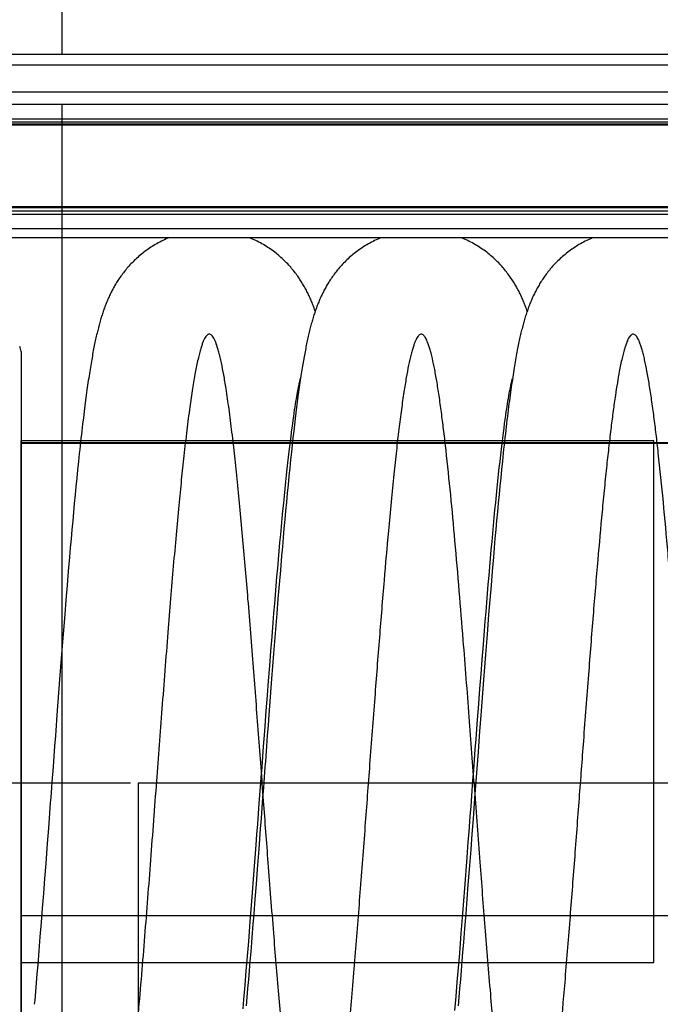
# Model space of a CAD drawing. Extents: x 0 to 420, y 0 to 398.
# Tile 13 of 18: x 163 to 205, y 184 to 249. Entities that reach past the tile are written whole.
import ezdxf

# ---------------------------------------------------------------- set-up
doc = ezdxf.new("R2010")
doc.units = 0
doc.header["$LTSCALE"] = 23.1
doc.linetypes.add('CENTER', pattern=[0.6, 0.375, -0.075, 0.075, -0.075])
for name, color, linetype in [('110528_DXF_CONTINUOUS_LINE', 7, 'CONTINUOUS'), ('110651_DXF_CONTINUOUS_LINE', 7, 'CONTINUOUS'), ('110801_DXF_CONTINUOUS_LINE', 7, 'CONTINUOUS'), ('AG_HOSE_125_DXF_CONTINUOUS', 7, 'CONTINUOUS'), ('ASE_65_125-75_DXF_AXIS', 7, 'CONTINUOUS')]:
    doc.layers.add(name, color=color, linetype=linetype)

msp = doc.modelspace()

# ---------------------------------------------------------------- linework, layer by layer
at = {"layer": '110528_DXF_CONTINUOUS_LINE', "color": 7, "linetype": 'CONTINUOUS'}
msp.add_line((163.367, 227.34514), (163.367, 170.61347), dxfattribs=at)
msp.add_arc((162.717, 227.34533), 0.65, 0, 30, dxfattribs=at)
at = {"layer": '110651_DXF_CONTINUOUS_LINE', "color": 3, "linetype": 'CONTINUOUS'}
for p, q in [((167.28953, 221.47931), (163.367, 221.47931)), ((181.22176, 221.47931), (181.08223, 221.47931)), ((195.15394, 221.47931), (195.01442, 221.47931)), ((163.367, 187.20112), (164.47608, 187.20112)), ((178.22206, 187.20112), (178.40829, 187.20112)), ((192.15428, 187.20112), (192.3405, 187.20112))]:
    msp.add_line(p, q, dxfattribs=at)
at = {"layer": '110801_DXF_CONTINUOUS_LINE', "color": 7, "linetype": 'CONTINUOUS'}
for p, q in [((158.36925, 246.8802), (230.56925, 246.8802)), ((230.56925, 244.37931), (158.36925, 244.37931)), ((230.56925, 234.79909), (158.36925, 234.79909))]:
    msp.add_line(p, q, dxfattribs=at)
at = {"layer": '110801_DXF_CONTINUOUS_LINE', "color": 9, "linetype": 'CONTINUOUS'}
for p, q in [((158.36925, 246.18032), (230.56925, 246.18032)), ((230.56925, 243.57524), (158.36925, 243.57524)), ((158.36925, 242.62411), (230.56925, 242.62411)), ((158.36925, 242.4274), (230.56925, 242.4274)), ((230.56925, 242.27378), (158.36925, 242.27378)), ((230.56925, 242.20821), (158.36925, 242.20821)), ((230.56925, 236.85125), (158.36925, 236.85125)), ((230.56925, 236.77697), (158.36925, 236.77697)), ((230.56925, 236.56898), (158.36925, 236.56898)), ((230.56925, 236.34614), (158.36925, 236.34614)), ((230.56925, 235.39502), (158.36925, 235.39502))]:
    msp.add_line(p, q, dxfattribs=at)
at = {"layer": 'AG_HOSE_125_DXF_CONTINUOUS', "color": 4, "linetype": 'CONTINUOUS'}
for p, q in [((166.067, 246.8802), (166.067, 397.61013)), ((166.067, 114.15864), (166.067, 243.56647)), ((166.067, 221.47931), (166.067, 234.79909))]:
    msp.add_line(p, q, dxfattribs=at)
at = {"layer": 'AG_HOSE_125_DXF_CONTINUOUS', "color": 7, "linetype": 'CONTINUOUS'}
for p, q in [((181.89397, 226.51227), (181.85256, 226.26242)), ((181.93518, 226.75317), (181.89397, 226.51227)), ((181.76886, 225.73311), (181.70506, 225.30776)), ((181.81088, 226.0029), (181.76886, 225.73311)), ((181.85256, 226.26242), (181.81088, 226.0029)), ((181.62674, 225.07668), (181.64467, 225.16197)), ((181.64467, 225.16197), (181.66132, 225.23869)), ((181.66132, 225.23869), (181.67663, 225.30697)), ((181.70506, 225.30776), (181.66195, 225.00957)), ((181.67663, 225.30697), (181.69054, 225.36702)), ((181.70863, 225.44196), (181.71874, 225.4821)), ((181.74068, 225.56346), (181.74209, 225.56828)), ((195.55561, 225.06058), (195.57526, 225.15444)), ((195.57526, 225.15444), (195.59334, 225.23786)), ((195.59334, 225.23786), (195.60976, 225.31104)), ((195.60976, 225.31104), (195.62446, 225.37427)), ((195.62446, 225.37427), (195.63734, 225.42777)), ((195.63734, 225.42777), (195.64837, 225.47198)), ((195.69047, 225.66374), (195.64261, 225.34411)), ((195.67217, 225.56096), (195.67441, 225.56865)), ((167.65646, 224.48289), (167.60997, 224.13589)), ((181.4952, 224.37629), (181.51978, 224.51645)), ((181.51978, 224.51645), (181.54333, 224.64686)), ((181.54333, 224.64686), (181.56583, 224.76789)), ((181.56583, 224.76789), (181.58727, 224.8798)), ((181.6183, 224.69887), (181.57407, 224.37506)), ((181.58727, 224.8798), (181.60759, 224.98269)), ((181.60759, 224.98269), (181.62674, 225.07668)), ((181.66195, 225.00957), (181.6183, 224.69887)), ((195.43616, 224.42672), (195.46268, 224.57628)), ((195.46268, 224.57628), (195.48794, 224.71417)), ((195.48794, 224.71417), (195.51189, 224.84069)), ((195.51189, 224.84069), (195.53447, 224.95609)), ((195.53447, 224.95609), (195.55561, 225.06058)), ((167.60997, 224.13589), (167.56277, 223.77348)), ((181.3861, 223.70712), (181.41504, 223.8919)), ((181.41504, 223.8919), (181.44286, 224.06458)), ((181.44286, 224.06458), (181.46956, 224.22583)), ((181.46956, 224.22583), (181.4952, 224.37629)), ((181.52921, 224.03743), (181.48367, 223.68529)), ((181.57407, 224.37506), (181.52921, 224.03743)), ((195.31771, 223.70296), (195.34918, 223.90385)), ((195.34918, 223.90385), (195.37941, 224.09104)), ((195.37941, 224.09104), (195.4084, 224.26516)), ((195.4084, 224.26516), (195.43616, 224.42672)), ((167.51464, 223.39346), (167.46535, 222.99354)), ((167.56277, 223.77348), (167.51464, 223.39346)), ((181.29259, 223.07596), (181.32485, 223.29947)), ((181.32485, 223.29947), (181.35604, 223.50977)), ((181.35604, 223.50977), (181.3861, 223.70712)), ((181.43741, 223.31795), (181.3904, 222.93465)), ((181.48367, 223.68529), (181.43741, 223.31795)), ((195.28498, 223.48776), (195.31771, 223.70296)), ((167.46535, 222.99354), (167.41477, 222.57184)), ((181.18956, 222.32342), (181.22492, 222.58821)), ((181.22492, 222.58821), (181.25927, 222.83894)), ((181.25927, 222.83894), (181.29259, 223.07596)), ((181.34252, 222.53408), (181.29368, 222.11513)), ((181.3904, 222.93465), (181.34252, 222.53408)), ((195.11986, 222.30893), (195.15944, 222.60523)), ((195.15944, 222.60523), (195.19724, 222.88026)), ((195.19724, 222.88026), (195.23342, 223.13607)), ((181.11577, 221.74958), (181.15318, 222.0441)), ((181.15318, 222.0441), (181.18956, 222.32342)), ((181.29368, 222.11513), (181.24376, 221.67623)), ((195.03562, 221.65075), (195.07852, 221.99058)), ((195.07852, 221.99058), (195.11986, 222.30893)), ((181.0377, 221.11212), (181.07728, 221.43913)), ((181.07728, 221.43913), (181.11577, 221.74958)), ((181.19261, 221.2156), (181.14019, 220.73224)), ((181.24376, 221.67623), (181.19261, 221.2156)), ((194.94665, 220.91656), (194.99158, 221.29222)), ((194.99158, 221.29222), (195.03562, 221.65075)), ((180.95515, 220.40526), (180.997, 220.76774)), ((180.997, 220.76774), (181.0377, 221.11212)), ((181.14019, 220.73224), (181.08644, 220.22486)), ((194.90124, 220.52681), (194.94665, 220.91656)), ((167.1424, 220.11129), (167.08664, 219.5697)), ((180.8681, 219.62514), (180.91215, 220.02433)), ((180.91215, 220.02433), (180.95515, 220.40526)), ((181.08644, 220.22486), (181.03183, 219.69729)), ((194.80914, 219.70623), (194.85538, 220.12326)), ((194.85538, 220.12326), (194.90124, 220.52681)), ((167.08664, 219.5697), (167.0316, 219.02323)), ((180.8231, 219.20845), (180.8681, 219.62514)), ((181.03183, 219.69729), (180.97663, 219.15196)), ((194.71554, 218.83255), (194.76251, 219.27592)), ((194.76251, 219.27592), (194.80914, 219.70623)), ((194.95386, 219.59771), (194.89884, 219.05189)), ((167.0316, 219.02323), (166.97726, 218.47231)), ((180.73066, 218.32447), (180.77725, 218.77463)), ((180.77725, 218.77463), (180.8231, 219.20845)), ((180.97663, 219.15196), (180.9213, 218.5935)), ((194.66822, 218.37638), (194.71554, 218.83255)), ((194.89884, 219.05189), (194.84438, 218.50032)), ((166.97726, 218.47231), (166.92356, 217.91717)), ((180.68343, 217.85882), (180.73066, 218.32447)), ((180.86629, 218.02687), (180.81178, 217.45444)), ((180.9213, 218.5935), (180.86629, 218.02687)), ((194.6206, 217.9078), (194.66822, 218.37638)), ((194.84438, 218.50032), (194.79046, 217.94318)), ((166.87033, 217.35637), (166.81739, 216.7885)), ((166.92356, 217.91717), (166.87033, 217.35637)), ((180.58739, 216.88374), (180.63565, 217.37827)), ((180.63565, 217.37827), (180.68343, 217.85882)), ((180.81178, 217.45444), (180.75791, 216.87842)), ((194.52454, 216.93472), (194.5727, 217.42714)), ((194.5727, 217.42714), (194.6206, 217.9078)), ((194.73692, 217.37957), (194.68366, 216.80866)), ((194.79046, 217.94318), (194.73692, 217.37957)), ((166.81739, 216.7885), (166.76461, 216.21292)), ((180.53876, 216.3763), (180.58739, 216.88374)), ((180.75791, 216.87842), (180.70449, 216.29737)), ((194.47616, 216.43087), (194.52454, 216.93472)), ((194.68366, 216.80866), (194.63059, 216.23014)), ((166.76461, 216.21292), (166.71186, 215.6284)), ((180.48982, 215.85674), (180.53876, 216.3763)), ((180.70449, 216.29737), (180.65145, 215.71084)), ((194.42757, 215.91597), (194.47616, 216.43087)), ((194.63059, 216.23014), (194.57761, 215.64333)), ((166.71186, 215.6284), (166.65917, 215.03567)), ((180.44067, 215.32633), (180.48982, 215.85674)), ((180.65145, 215.71084), (180.59863, 215.11774)), ((194.32981, 214.85449), (194.37878, 215.39038)), ((194.37878, 215.39038), (194.42757, 215.91597)), ((194.57761, 215.64333), (194.52473, 215.04869)), ((166.65917, 215.03567), (166.60655, 214.43523)), ((180.34206, 214.23666), (180.39141, 214.78612)), ((180.39141, 214.78612), (180.44067, 215.32633)), ((180.59863, 215.11774), (180.54591, 214.51711)), ((194.2807, 214.30879), (194.32981, 214.85449)), ((194.52473, 215.04869), (194.47195, 214.44658)), ((166.60655, 214.43523), (166.55404, 213.82779)), ((180.29263, 213.67825), (180.34206, 214.23666)), ((180.54591, 214.51711), (180.49323, 213.9088)), ((194.23145, 213.75368), (194.2807, 214.30879)), ((194.47195, 214.44658), (194.41928, 213.83747)), ((166.55404, 213.82779), (166.47557, 212.90519)), ((180.24311, 213.11105), (180.29263, 213.67825)), ((180.49323, 213.9088), (180.4143, 212.98258)), ((194.18211, 213.18962), (194.23145, 213.75368)), ((194.41928, 213.83747), (194.34052, 212.91172)), ((166.47557, 212.90519), (166.39744, 211.97028)), ((180.19348, 212.53527), (180.24311, 213.11105)), ((180.4143, 212.98258), (180.33554, 212.0415)), ((194.13267, 212.6169), (194.18211, 213.18962)), ((194.34052, 212.91172), (194.26204, 211.9726)), ((180.14375, 211.95112), (180.19348, 212.53527)), ((194.08312, 212.03577), (194.13267, 212.6169)), ((166.39744, 211.97028), (166.31959, 211.02373)), ((180.09393, 211.35887), (180.14375, 211.95112)), ((180.33554, 212.0415), (180.257, 211.0874)), ((194.03347, 211.4465), (194.08312, 212.03577)), ((194.26204, 211.9726), (194.18379, 211.0211)), ((166.31959, 211.02373), (166.24198, 210.06591)), ((180.044, 210.75879), (180.09393, 211.35887)), ((180.257, 211.0874), (180.17869, 210.12177)), ((193.98371, 210.84936), (194.03347, 211.4465)), ((194.18379, 211.0211), (194.10578, 210.05815)), ((179.99399, 210.15124), (180.044, 210.75879)), ((193.88388, 209.63261), (193.93384, 210.24464)), ((193.93384, 210.24464), (193.98371, 210.84936)), ((166.24198, 210.06591), (166.13875, 208.77201)), ((179.94388, 209.53658), (179.99399, 210.15124)), ((180.17869, 210.12177), (180.0746, 208.81807)), ((193.83381, 209.01371), (193.88388, 209.63261)), ((194.10578, 210.05815), (194.00208, 208.7581)), ((179.86855, 208.60204), (179.94388, 209.53658)), ((193.75856, 208.07334), (193.83381, 209.01371)), ((166.13875, 208.77201), (166.03569, 207.46075)), ((179.79305, 207.65352), (179.86855, 208.60204)), ((180.0746, 208.81807), (179.97084, 207.4981)), ((194.00208, 208.7581), (193.89864, 207.44184)), ((179.7174, 206.6921), (179.79305, 207.65352)), ((193.68315, 207.11988), (193.75856, 208.07334)), ((166.03569, 207.46075), (165.90714, 205.80142)), ((179.97084, 207.4981), (179.84149, 205.82904)), ((193.60762, 206.15479), (193.68315, 207.11988)), ((193.89864, 207.44184), (193.76971, 205.77747)), ((179.64157, 205.71885), (179.7174, 206.6921)), ((165.90714, 205.80142), (165.72765, 203.45042)), ((179.56558, 204.73491), (179.64157, 205.71885)), ((179.84149, 205.82904), (179.66102, 203.46578)), ((193.53201, 205.17932), (193.60762, 206.15479)), ((193.76971, 205.77747), (193.58983, 203.42102)), ((193.45629, 204.19454), (193.53201, 205.17932)), ((179.48942, 203.74148), (179.56558, 204.73491)), ((179.38767, 202.40455), (179.48942, 203.74148)), ((193.35513, 202.86894), (193.45629, 204.19454)), ((165.72765, 203.45042), (165.65091, 202.43651)), ((179.66102, 203.46578), (179.60958, 202.78666)), ((193.58983, 203.42102), (193.51293, 202.40496)), ((179.60958, 202.78666), (179.5582, 202.10648)), ((193.27913, 201.86682), (193.35513, 202.86894)), ((179.31123, 201.39453), (179.38767, 202.40455)), ((179.5582, 202.10648), (179.50686, 201.42561)), ((193.22841, 201.19569), (193.27913, 201.86682)), ((193.51293, 202.40496), (193.46174, 201.72641)), ((193.17765, 200.52254), (193.22841, 201.19569)), ((179.42997, 200.40383), (179.40437, 200.06329)), ((179.13252, 199.02184), (179.15808, 199.36175)), ((165.396, 199.05008), (165.37058, 198.71201)), ((192.9487, 197.47875), (193.07599, 199.17181)), ((165.26904, 197.36298), (165.21836, 196.69099)), ((193.13004, 197.31769), (193.07917, 196.64342)), ((165.21836, 196.69099), (165.16772, 196.02114)), ((179.14899, 196.67014), (179.09804, 195.99629)), ((193.07917, 196.64342), (193.00296, 195.63609)), ((165.16772, 196.02114), (165.09185, 195.02107)), ((178.87642, 195.61918), (178.92773, 196.29921)), ((179.09804, 195.99629), (178.99629, 194.65626)), ((192.82116, 195.78522), (192.87221, 196.46237)), ((178.82508, 194.94008), (178.87642, 195.61918)), ((192.77005, 195.10879), (192.82116, 195.78522)), ((193.00296, 195.63609), (192.92685, 194.63481)), ((165.09185, 195.02107), (164.99087, 193.69823)), ((178.6965, 193.24852), (178.82508, 194.94008)), ((192.69328, 194.09627), (192.77005, 195.10879)), ((178.99629, 194.65626), (178.89472, 193.32902)), ((192.53936, 192.08318), (192.69328, 194.09627)), ((192.92685, 194.63481), (192.82558, 193.31127)), ((164.99087, 193.69823), (164.91524, 192.71545)), ((178.54172, 191.23601), (178.6965, 193.24852)), ((178.89472, 193.32902), (178.8187, 192.34382)), ((192.82558, 193.31127), (192.74976, 192.32872)), ((164.91524, 192.71545), (164.83973, 191.7419)), ((178.8187, 192.34382), (178.74282, 191.36869)), ((192.74976, 192.32872), (192.67403, 191.35605)), ((164.83973, 191.7419), (164.76431, 190.77869)), ((192.41068, 190.42335), (192.53936, 192.08318)), ((178.43818, 189.90865), (178.54172, 191.23601)), ((178.74282, 191.36869), (178.66705, 190.40469)), ((192.67403, 191.35605), (192.59841, 190.39443)), ((164.76431, 190.77869), (164.68902, 189.82716)), ((178.66705, 190.40469), (178.59138, 189.45286)), ((192.30743, 189.11081), (192.41068, 190.42335)), ((192.59841, 190.39443), (192.52295, 189.4452)), ((164.68902, 189.82716), (164.61388, 188.88886)), ((178.33433, 188.59583), (178.43818, 189.90865)), ((164.61388, 188.88886), (164.56389, 188.27142)), ((178.59138, 189.45286), (178.51583, 188.51437)), ((192.20391, 187.81462), (192.30743, 189.11081)), ((192.52295, 189.4452), (192.44766, 188.50976)), ((164.56389, 188.27142), (164.51401, 187.66099)), ((178.25624, 187.6227), (178.33433, 188.59583)), ((178.51583, 188.51437), (178.46555, 187.89689)), ((192.44766, 188.50976), (192.39756, 187.89445)), ((164.51401, 187.66099), (164.46424, 187.05796)), ((178.17799, 186.6609), (178.25624, 187.6227)), ((178.46555, 187.89689), (178.41537, 187.2865)), ((192.12604, 186.85454), (192.20391, 187.81462)), ((192.39756, 187.89445), (192.34755, 187.28626)), ((164.46424, 187.05796), (164.41458, 186.46278)), ((178.41537, 187.2865), (178.36529, 186.68371)), ((192.34755, 187.28626), (192.29764, 186.68547)), ((164.41458, 186.46278), (164.36507, 185.87583)), ((178.09959, 185.71175), (178.17799, 186.6609)), ((178.36529, 186.68371), (178.31534, 186.08897)), ((192.04792, 185.90576), (192.12604, 186.85454)), ((192.29764, 186.68547), (192.24784, 186.09241)), ((164.36507, 185.87583), (164.31571, 185.2975)), ((178.02104, 184.77651), (178.09959, 185.71175)), ((178.31534, 186.08897), (178.26551, 185.50262)), ((191.96951, 184.96906), (192.04792, 185.90576)), ((192.24784, 186.09241), (192.19813, 185.50738)), ((178.26551, 185.50262), (178.2158, 184.92488)), ((192.19813, 185.50738), (192.14852, 184.93065)), ((177.96859, 184.16137), (178.02104, 184.77651)), ((178.2158, 184.92488), (178.1662, 184.35586)), ((191.89082, 184.04552), (191.96951, 184.96906)), ((192.14852, 184.93065), (192.09901, 184.36252))]:
    msp.add_line(p, q, dxfattribs=at)
at = {"layer": 'AG_HOSE_125_DXF_CONTINUOUS', "color": 9, "linetype": 'CONTINUOUS'}
for p, q in [((204.967, 221.47931), (163.367, 221.47931)), ((163.367, 176.61431), (163.367, 221.47931)), ((163.367, 221.37324), (204.967, 221.37324)), ((225.367, 221.34431), (163.367, 221.34431)), ((163.367, 221.31104), (225.367, 221.31104)), ((204.967, 187.20112), (204.967, 221.47931)), ((212.167, 198.97931), (171.067, 198.97931)), ((171.067, 198.97931), (171.067, 183.86232)), ((163.367, 190.28569), (225.367, 190.28569)), ((163.367, 187.20112), (204.967, 187.20112))]:
    msp.add_line(p, q, dxfattribs=at)
at = {"layer": 'AG_HOSE_125_DXF_CONTINUOUS', "color": 7, "linetype": 'CONTINUOUS'}
for points in [[(173.06674, 234.79909), (173.01527, 234.77792), (172.90869, 234.73202), (172.80306, 234.68447), (172.69848, 234.63531), (172.59495, 234.58457), (172.49251, 234.53227), (172.39124, 234.4785), (172.29117, 234.42327), (172.1923, 234.36661), (172.09474, 234.30861), (171.99849, 234.2493), (171.90357, 234.18871), (171.81009, 234.12694), (171.71805, 234.06404), (171.62745, 234.00003), (171.53839, 233.93503), (171.45088, 233.86908), (171.3649, 233.8022), (171.28053, 233.73452), (171.19778, 233.66607), (171.11662, 233.59689), (171.03713, 233.52709), (170.9593, 233.45672), (170.88311, 233.38581), (170.80862, 233.31449), (170.73583, 233.2428), (170.6647, 233.17078), (170.59523, 233.09847), (170.52743, 233.02596), (170.46123, 232.95325), (170.39653, 232.88026), (170.33327, 232.80699), (170.27147, 232.73351), (170.21111, 232.65986), (170.15208, 232.58594), (170.09445, 232.51191), (170.03844, 232.4381), (169.98405, 232.3646), (169.93122, 232.2914), (169.88006, 232.21876), (169.83065, 232.14689), (169.78284, 232.07566), (169.73639, 232.00479), (169.69127, 231.93435), (169.64746, 231.86432), (169.60468, 231.79437), (169.5629, 231.72447), (169.52212, 231.65465), (169.48212, 231.58462), (169.44288, 231.51431), (169.4044, 231.44378), (169.36657, 231.37284), (169.32933, 231.30139), (169.29271, 231.2295), (169.25677, 231.15728), (169.22147, 231.08472), (169.18682, 231.01179), (169.15286, 230.93866), (169.11957, 230.8653), (169.08694, 230.7917), (169.055, 230.71796), (169.02373, 230.64409), (168.99309, 230.57005), (168.96308, 230.49584), (168.93369, 230.42147), (168.90487, 230.3469), (168.8766, 230.27205), (168.84885, 230.19691), (168.8216, 230.12145), (168.79481, 230.0456), (168.76848, 229.96934), (168.74257, 229.89263), (168.71703, 229.81533), (168.69185, 229.73743), (168.66701, 229.65889), (168.64246, 229.57952), (168.61817, 229.49927), (168.59413, 229.41811), (168.5703, 229.3359), (168.54667, 229.25258), (168.52321, 229.16811), (168.49992, 229.08239), (168.47675, 228.9953), (168.45371, 228.90686), (168.43082, 228.81709), (168.40806, 228.72595), (168.38541, 228.63339), (168.3629, 228.53945), (168.34052, 228.44411), (168.31825, 228.34729), (168.29608, 228.24897), (168.27401, 228.14912), (168.25202, 228.04766), (168.2301, 227.94452), (168.20823, 227.83964), (168.18642, 227.73296), (168.16464, 227.62442), (168.14288, 227.51393), (168.12114, 227.40148), (168.09941, 227.28699), (168.07769, 227.17042), (168.05596, 227.05172), (168.03424, 226.93088), (168.01251, 226.80785), (167.99076, 226.68258), (167.96898, 226.55498), (167.94717, 226.42501), (167.92532, 226.29261), (167.90341, 226.15764), (167.88144, 226.02006), (167.8594, 225.87981), (167.83727, 225.73676), (167.81505, 225.59084), (167.79274, 225.44202), (167.77032, 225.29015), (167.74778, 225.13518), (167.72514, 224.97705), (167.70237, 224.81565), (167.65646, 224.48289)], [(182.70914, 229.99397), (182.69664, 230.03033), (182.6702, 230.10554), (182.6432, 230.18067), (182.61564, 230.25568), (182.58748, 230.33058), (182.55872, 230.4054), (182.52933, 230.48009), (182.49931, 230.55467), (182.46864, 230.62916), (182.4373, 230.7035), (182.40529, 230.7777), (182.37259, 230.85179), (182.33919, 230.92569), (182.30508, 230.99943), (182.27024, 231.07301), (182.23469, 231.14636), (182.19841, 231.21949), (182.16137, 231.29242), (182.12362, 231.36504), (182.08515, 231.43734), (182.04593, 231.50935), (182.00594, 231.58107), (181.96522, 231.65244), (181.92372, 231.72352), (181.8813, 231.7945), (181.83797, 231.86534), (181.7937, 231.93606), (181.74832, 232.00688), (181.70181, 232.07777), (181.65415, 232.14873), (181.60513, 232.22), (181.55469, 232.29161), (181.50283, 232.36347), (181.44945, 232.43565), (181.39447, 232.50819), (181.33789, 232.58098), (181.27974, 232.65394), (181.21998, 232.72703), (181.15858, 232.8002), (181.09559, 232.87335), (181.03098, 232.94642), (180.96472, 233.01939), (180.89687, 233.09213), (180.82743, 233.16458), (180.75636, 233.23672), (180.6837, 233.30846), (180.60943, 233.37975), (180.53353, 233.45056), (180.45601, 233.52083), (180.37686, 233.59052), (180.29607, 233.65959), (180.21365, 233.72797), (180.12959, 233.79561), (180.04388, 233.86248), (179.95657, 233.92849), (179.86761, 233.99364), (179.77703, 234.05784), (179.68493, 234.12099), (179.59131, 234.18304), (179.49618, 234.24396), (179.39971, 234.3036), (179.30194, 234.3619), (179.20286, 234.41885), (179.10259, 234.47436), (179.00115, 234.52838), (178.89856, 234.5809), (178.79488, 234.63186), (178.69013, 234.68124), (178.58434, 234.72901), (178.47758, 234.77512), (178.41947, 234.79909)], [(186.99882, 234.79909), (186.93093, 234.77097), (186.82381, 234.72451), (186.71767, 234.67638), (186.61259, 234.62663), (186.50859, 234.57528), (186.40569, 234.52237), (186.30399, 234.46796), (186.20349, 234.41208), (186.10422, 234.35476), (186.00629, 234.2961), (185.90972, 234.23612), (185.8145, 234.17487), (185.72075, 234.11245), (185.62847, 234.04888), (185.53766, 233.98421), (185.44842, 233.91855), (185.36073, 233.85193), (185.27461, 233.7844), (185.19012, 233.71605), (185.10726, 233.64694), (185.02601, 233.57709), (184.94645, 233.50664), (184.86857, 233.43561), (184.79235, 233.36406), (184.71787, 233.29212), (184.64514, 233.21986), (184.57412, 233.1473), (184.5048, 233.0745), (184.4372, 233.00155), (184.37125, 232.92845), (184.30687, 232.85516), (184.24399, 232.78167), (184.18262, 232.70804), (184.12276, 232.63434), (184.06432, 232.56051), (184.00733, 232.48665), (183.95192, 232.41299), (183.89807, 232.3396), (183.84573, 232.26648), (183.79493, 232.19373), (183.74567, 232.12146), (183.69787, 232.04963), (183.65139, 231.97811), (183.60624, 231.90697), (183.56235, 231.83619), (183.51952, 231.7655), (183.47778, 231.69498), (183.43704, 231.62457), (183.39703, 231.55381), (183.35767, 231.48258), (183.319, 231.41097), (183.28091, 231.33877), (183.2433, 231.26581), (183.20625, 231.19222), (183.16988, 231.11825), (183.13416, 231.04387), (183.09908, 230.96908), (183.06475, 230.89413), (183.03116, 230.81902), (182.99826, 230.74372), (182.96611, 230.66838), (182.93473, 230.59309), (182.90404, 230.51774), (182.87398, 230.44218), (182.84452, 230.36641), (182.81565, 230.2904), (182.78724, 230.21389), (182.75927, 230.13681), (182.73174, 230.05917), (182.70457, 229.98078), (182.67771, 229.9015), (182.65119, 229.82137), (182.62502, 229.74049), (182.59917, 229.65878), (182.57365, 229.57622), (182.54849, 229.49298), (182.52369, 229.40907), (182.49922, 229.3244), (182.47508, 229.23905), (182.45129, 229.15304), (182.4278, 229.06627), (182.40459, 228.97869), (182.38165, 228.89027), (182.35895, 228.80095), (182.33648, 228.71067), (182.31422, 228.61938), (182.29216, 228.52705), (182.27028, 228.43361), (182.24856, 228.33901), (182.22699, 228.24322), (182.20556, 228.14618), (182.18425, 228.04784), (182.16307, 227.94818), (182.14199, 227.84718), (182.12102, 227.74479), (182.10015, 227.641), (182.07936, 227.53575), (182.05865, 227.42904), (182.03802, 227.32082), (182.01742, 227.2109), (181.99685, 227.09926), (181.9763, 226.98585), (181.93518, 226.75317)], [(196.64139, 229.99394), (196.61601, 230.06701), (196.58826, 230.14511), (196.56017, 230.22234), (196.53175, 230.29871), (196.50296, 230.3743), (196.47362, 230.44962), (196.44365, 230.52478), (196.41307, 230.59972), (196.38174, 230.67475), (196.34954, 230.75005), (196.31653, 230.82546), (196.28278, 230.90076), (196.24824, 230.97601), (196.21291, 231.05118), (196.17691, 231.12594), (196.14025, 231.20031), (196.10289, 231.27431), (196.065, 231.34762), (196.02666, 231.42008), (195.98776, 231.49189), (195.94817, 231.5633), (195.90795, 231.63422), (195.86701, 231.70474), (195.82505, 231.77539), (195.78199, 231.84624), (195.73785, 231.91718), (195.69244, 231.98848), (195.64569, 232.06017), (195.5976, 232.13217), (195.54805, 232.2046), (195.49694, 232.27752), (195.44429, 232.3508), (195.39015, 232.4243), (195.33448, 232.49802), (195.27725, 232.57189), (195.21863, 232.64565), (195.15866, 232.71921), (195.09724, 232.79261), (195.03436, 232.86582), (194.97002, 232.93878), (194.90418, 233.0115), (194.83672, 233.08404), (194.76757, 233.1564), (194.69676, 233.2285), (194.62427, 233.30029), (194.55007, 233.37175), (194.47415, 233.44281), (194.39657, 233.51336), (194.31733, 233.58334), (194.2364, 233.65273), (194.15384, 233.72143), (194.06964, 233.78938), (193.98378, 233.85656), (193.89634, 233.92286), (193.80727, 233.98825), (193.71661, 234.05269), (193.62444, 234.11606), (193.53078, 234.17831), (193.43561, 234.23941), (193.3391, 234.29923), (193.24126, 234.35773), (193.14209, 234.41489), (193.0417, 234.47061), (192.94012, 234.52485), (192.83736, 234.5776), (192.7335, 234.62878), (192.62857, 234.67837), (192.52258, 234.72635), (192.41563, 234.77266), (192.35172, 234.79909)], [(200.93109, 234.79909), (200.87024, 234.77396), (200.76335, 234.72774), (200.65743, 234.67986), (200.55256, 234.63036), (200.44876, 234.57927), (200.34606, 234.52663), (200.24454, 234.47249), (200.14424, 234.4169), (200.04515, 234.35987), (199.94739, 234.3015), (199.85096, 234.24181), (199.75587, 234.18085), (199.66223, 234.1187), (199.57003, 234.05541), (199.47929, 233.99101), (199.3901, 233.92561), (199.30246, 233.85925), (199.21638, 233.79198), (199.13194, 233.72392), (199.04916, 233.65512), (198.96802, 233.58562), (198.88856, 233.51552), (198.8108, 233.44486), (198.73469, 233.37369), (198.66022, 233.30203), (198.58736, 233.22993), (198.51611, 233.15741), (198.44648, 233.08457), (198.37843, 233.0114), (198.31195, 232.93797), (198.24713, 232.86443), (198.18393, 232.79082), (198.12234, 232.71716), (198.0624, 232.6436), (198.00412, 232.57021), (197.94743, 232.49699), (197.89235, 232.42406), (197.83891, 232.3515), (197.787, 232.27928), (197.73652, 232.20731), (197.68742, 232.13561), (197.63967, 232.0642), (197.59312, 231.99291), (197.54774, 231.92176), (197.50351, 231.85077), (197.46031, 231.77979), (197.4181, 231.70882), (197.37687, 231.63787), (197.33656, 231.56688), (197.29713, 231.49583), (197.25857, 231.42472), (197.22083, 231.35352), (197.1839, 231.28223), (197.14776, 231.21083), (197.11236, 231.1393), (197.0777, 231.06763), (197.04374, 230.9958), (197.01044, 230.92374), (196.97778, 230.85143), (196.94574, 230.77885), (196.91424, 230.70587), (196.88328, 230.63247), (196.85284, 230.55862), (196.82285, 230.48421), (196.79331, 230.4092), (196.7642, 230.33357), (196.73549, 230.25723), (196.70714, 230.18013), (196.67917, 230.10224), (196.65157, 230.02361), (196.62432, 229.94418), (196.59742, 229.86391), (196.57087, 229.78287), (196.54467, 229.70101), (196.51879, 229.61828), (196.49327, 229.53482), (196.46809, 229.45058), (196.44323, 229.36551), (196.4187, 229.27966), (196.39448, 229.19302), (196.37056, 229.10551), (196.34692, 229.01717), (196.32357, 228.92799), (196.30048, 228.83789), (196.27761, 228.74677), (196.25497, 228.65463), (196.23252, 228.56139), (196.2102, 228.46674), (196.18798, 228.37065), (196.16587, 228.27306), (196.1438, 228.17367), (196.12175, 228.07242), (196.09972, 227.96926), (196.07766, 227.8639), (196.05555, 227.75624), (196.03339, 227.64625), (196.01116, 227.53379), (195.98886, 227.41874), (195.96647, 227.30107), (195.94401, 227.18079), (195.92148, 227.05782), (195.89886, 226.93209), (195.87615, 226.80354), (195.85336, 226.67213), (195.83046, 226.53776), (195.80745, 226.4003), (195.78433, 226.25971), (195.76108, 226.11589), (195.73769, 225.96868), (195.71416, 225.81798), (195.69047, 225.66374)], [(181.69054, 225.36702), (181.70298, 225.41897), (181.70863, 225.44196)], [(181.71874, 225.4821), (181.72721, 225.51457), (181.7308, 225.528), (181.73396, 225.53957), (181.73666, 225.54932), (181.73891, 225.55729), (181.74068, 225.56346)], [(195.64261, 225.34411), (195.61843, 225.17856), (195.59408, 225.00904), (195.56954, 224.83548), (195.54482, 224.65779), (195.5199, 224.47583), (195.49478, 224.28951), (195.46947, 224.09876), (195.44394, 223.90348), (195.41821, 223.7036), (195.39227, 223.49903), (195.36611, 223.28973), (195.33975, 223.07562), (195.31318, 222.85661), (195.28639, 222.63268), (195.25938, 222.40365), (195.23215, 222.16955), (195.20474, 221.93066), (195.17712, 221.68672), (195.14932, 221.43788), (195.12144, 221.18509), (195.09348, 220.92831), (195.06545, 220.66757), (195.03746, 220.40399), (195.00952, 220.13764), (194.95386, 219.59771)], [(195.64837, 225.47198), (195.65752, 225.50738), (195.66139, 225.52197), (195.6648, 225.53456), (195.66773, 225.54523), (195.67019, 225.55402), (195.67217, 225.56096)], [(195.23342, 223.13607), (195.26814, 223.37462), (195.28498, 223.48776)], [(167.41477, 222.57184), (167.38888, 222.35169), (167.36262, 222.12535), (167.336, 221.89286), (167.30897, 221.65365), (167.28158, 221.40807), (167.25401, 221.15761), (167.22625, 220.90218), (167.1983, 220.64176), (167.1424, 220.11129)], [(165.65091, 202.43651), (165.62535, 202.09806), (165.57429, 201.42072)], [(165.57429, 201.42072), (165.54878, 201.08192), (165.4978, 200.40428)], [(179.2347, 200.37984), (179.28573, 201.05675), (179.31123, 201.39453)], [(179.50686, 201.42561), (179.48121, 201.08503), (179.42997, 200.40383)], [(193.46174, 201.72641), (193.43616, 201.38691), (193.4106, 201.04732)], [(193.07599, 199.17181), (193.12684, 199.84779), (193.15225, 200.18535), (193.17765, 200.52254)], [(193.4106, 201.04732), (193.18095, 197.9937), (193.15549, 197.65551), (193.13004, 197.31769)], [(165.4978, 200.40428), (165.47233, 200.06553), (165.396, 199.05008)], [(179.15808, 199.36175), (179.20917, 200.04079), (179.2347, 200.37984)], [(179.40437, 200.06329), (179.32765, 199.04244), (179.3021, 198.70255)], [(165.37058, 198.71201), (165.31978, 198.03677), (165.2944, 197.69967), (165.26904, 197.36298)], [(179.0046, 197.32024), (179.0302, 197.66069), (179.13252, 199.02184)], [(179.3021, 198.70255), (179.25102, 198.0236), (179.2255, 197.68462)], [(178.92773, 196.29921), (178.95336, 196.63945), (179.0046, 197.32024)], [(179.2255, 197.68462), (179.17448, 197.00785), (179.14899, 196.67014)], [(192.87221, 196.46237), (192.89772, 196.80112), (192.9487, 197.47875)], [(164.31571, 185.2975), (164.26653, 184.72828), (164.24309, 184.45963)]]:
    msp.add_lwpolyline(points, dxfattribs=at)
at = {"layer": 'AG_HOSE_125_DXF_CONTINUOUS', "color": 9, "linetype": 'CONTINUOUS'}
msp.add_open_spline([(212.167, 176.77408), (212.08875, 176.08878), (211.93544, 174.82119), (211.71991, 173.29719), (211.54164, 172.23106), (211.40939, 171.53373), (211.27435, 170.92209), (211.15439, 170.47295), (211.05828, 170.17721), (210.99339, 170.00235), (210.92859, 169.85247), (210.86248, 169.72496), (210.79475, 169.62106), (210.72422, 169.54241), (210.65178, 169.49228), (210.57534, 169.47368), (210.49876, 169.49068), (210.42617, 169.53947), (210.35559, 169.61681), (210.28299, 169.7268), (210.20873, 169.87205), (210.13288, 170.05434), (210.05687, 170.27092), (209.95879, 170.59411), (209.84386, 171.04658), (209.71033, 171.66941), (209.57321, 172.41309), (209.43285, 173.28028), (209.29228, 174.2521), (209.14709, 175.35849), (208.99803, 176.60033), (208.84973, 177.93852), (208.70514, 179.33357), (208.50354, 181.39255), (208.24865, 184.21644), (207.93626, 187.96011), (207.6403, 191.71925), (207.35104, 195.51221), (207.07721, 199.15675), (206.78873, 202.99311), (206.50035, 206.76142), (206.20434, 210.49048), (205.90965, 214.00452), (205.59998, 217.4099), (205.33566, 220.01223), (205.12199, 221.8769), (204.97776, 223.04066), (204.82998, 224.12788), (204.67803, 225.12791), (204.52639, 226.00305), (204.39355, 226.65995), (204.28295, 227.12753), (204.20046, 227.43719), (204.1181, 227.70707), (204.03758, 227.93234), (203.95909, 228.11481), (203.88343, 228.25688), (203.8075, 228.36497), (203.72937, 228.44135), (203.65604, 228.47683), (203.59732, 228.48075), (203.5381, 228.46954), (203.46261, 228.42352), (203.38018, 228.33108), (203.29824, 228.19964), (203.21639, 228.02831), (203.13429, 227.81684), (203.04922, 227.55665), (202.96187, 227.24544), (202.83574, 226.73106), (202.70207, 226.07416), (202.5595, 225.2608), (202.42557, 224.4031), (202.28802, 223.42538), (202.14723, 222.32625), (202.00634, 221.13203), (201.86103, 219.80825), (201.71186, 218.3557), (201.51167, 216.28593), (201.261, 213.4896), (200.96468, 209.92709), (200.65223, 205.95955), (200.34822, 201.96054), (200.04365, 197.90241), (199.74766, 193.97545), (199.43609, 189.93802), (199.12456, 186.0792), (198.85352, 182.94819), (198.63688, 180.62358), (198.47151, 178.95125), (198.30624, 177.39128), (198.13718, 175.91798), (197.96402, 174.54749), (197.79641, 173.3686), (197.64093, 172.40851), (197.4979, 171.63355), (197.35194, 170.95986), (197.22043, 170.46403), (197.11227, 170.1364), (197.03635, 169.94048), (196.96058, 169.77879), (196.88346, 169.64895), (196.81378, 169.56371), (196.7545, 169.516), (196.71242, 169.49274), (196.66988, 169.48), (196.62704, 169.47816), (196.58435, 169.48728), (196.52756, 169.51395), (196.45887, 169.57332), (196.38306, 169.67357), (196.30731, 169.80771), (196.22888, 169.98196), (196.14836, 170.19881), (196.03102, 170.57159), (195.88856, 171.13825), (195.72536, 171.93597), (195.55587, 172.91757), (195.38171, 174.08594), (195.21361, 175.36473), (195.0535, 176.70761), (194.83301, 178.70989), (194.55579, 181.53046), (194.21824, 185.35363), (193.88158, 189.48955), (193.53523, 193.9682), (193.18867, 198.57367), (192.82382, 203.43237), (192.48946, 207.77767), (192.1782, 211.62913), (191.90583, 214.8127), (191.61949, 217.90088), (191.37224, 220.29651), (191.16849, 222.05482), (191.02428, 223.20363), (190.87655, 224.27478), (190.72464, 225.25765), (190.57306, 226.11502), (190.44019, 226.75649), (190.32948, 227.2111), (190.24702, 227.51054), (190.16471, 227.77012), (190.08573, 227.98127), (190.01056, 228.14752), (189.94058, 228.27328), (189.87037, 228.37002), (189.79815, 228.43958), (189.73129, 228.47379), (189.67726, 228.48078), (189.62333, 228.47509), (189.55367, 228.44114), (189.47688, 228.36702), (189.40099, 228.25968), (189.32532, 228.11837), (189.24949, 227.94284), (189.17094, 227.72585), (189.09029, 227.46531), (188.97376, 227.03296), (188.83683, 226.41792), (188.68224, 225.59119), (188.52541, 224.62328), (188.36432, 223.49478), (188.19943, 222.2045), (188.03435, 220.78396), (187.864, 219.19338), (187.68911, 217.43565), (187.47242, 215.1123), (187.21414, 212.13756), (186.91777, 208.49078), (186.60532, 204.46276), (186.29331, 200.32811), (185.97281, 196.05574), (185.65287, 191.8484), (185.37113, 188.27696), (185.1381, 185.46309), (184.96709, 183.48225), (184.80477, 181.68825), (184.64808, 180.0407), (184.48737, 178.44863), (184.32215, 176.92583), (184.15709, 175.52674), (183.98845, 174.22988), (183.81597, 173.05084), (183.64218, 172.02547), (183.49426, 171.29202), (183.37833, 170.80595), (183.29398, 170.49239), (183.2077, 170.21409), (183.11889, 169.97377), (183.03033, 169.78059), (182.95251, 169.65119), (182.88847, 169.57373), (182.83208, 169.5206), (182.76978, 169.48482), (182.70534, 169.47726), (182.6588, 169.48483), (182.61284, 169.50507), (182.56595, 169.53856), (182.51819, 169.5863), (182.44874, 169.67602), (182.36442, 169.82624), (182.26865, 170.05045), (182.18342, 170.29822), (182.10588, 170.55956), (182.03546, 170.82568), (181.96497, 171.12043), (181.86232, 171.59086), (181.73298, 172.2714), (181.58118, 173.19425), (181.42911, 174.24027), (181.27193, 175.44162), (181.11056, 176.79883), (180.95004, 178.2681), (180.79351, 179.8051), (180.63612, 181.44412), (180.47454, 183.21917), (180.24955, 185.81016), (179.96142, 189.33595), (179.63302, 193.57696), (179.3038, 197.94187), (178.98352, 202.21214), (178.64642, 206.63379), (178.30947, 210.87772), (178.01625, 214.32657), (177.78159, 216.88581), (177.60256, 218.72154), (177.42366, 220.4273), (177.24076, 222.02884), (177.05353, 223.50635), (176.87212, 224.7646), (176.7037, 225.77472), (176.57092, 226.46191), (176.46053, 226.95492), (176.37798, 227.28468), (176.29556, 227.57484), (176.21329, 227.82506), (176.13121, 228.03513), (176.04931, 228.20494), (175.97748, 228.3193), (175.91861, 228.38859), (175.86466, 228.43879), (175.80383, 228.47375), (175.73939, 228.48133), (175.69285, 228.47378), (175.64689, 228.45358), (175.58213, 228.40732), (175.50632, 228.31837), (175.42304, 228.17928), (175.3411, 228.00258), (175.25899, 227.7858), (175.1739, 227.52014), (175.08654, 227.20338), (174.96049, 226.68148), (174.80644, 225.91506), (174.62912, 224.86241), (174.44528, 223.59873), (174.25644, 222.12329), (174.07395, 220.53217), (173.90028, 218.88354), (173.72987, 217.15197), (173.55493, 215.26206), (173.3757, 213.21975), (173.19642, 211.08366), (172.94349, 207.95836), (172.63426, 203.9573), (172.2596, 198.97471), (171.88541, 193.99421), (171.49204, 188.91201), (171.21492, 185.5523), (171.067, 183.86232)], degree=3, knots=[0, 0, 0, 0, 0.00588975, 0.01090221, 0.01314103, 0.0151192, 0.01696203, 0.01848869, 0.01908631, 0.01961671, 0.02008072, 0.0204798, 0.02084187, 0.02113702, 0.02137699, 0.02158341, 0.02178901, 0.02202687, 0.02231917, 0.02267803, 0.02314921, 0.0237101, 0.02436279, 0.02510831, 0.02659339, 0.0283474, 0.03054669, 0.03304987, 0.0358482, 0.03893098, 0.04257801, 0.04652803, 0.05042746, 0.0545539, 0.06419345, 0.07463801, 0.08663162, 0.09639155, 0.10711969, 0.11783959, 0.12924222, 0.13939093, 0.14978173, 0.15935326, 0.16858882, 0.17211619, 0.17537949, 0.17860183, 0.18148496, 0.18401609, 0.18618532, 0.18720641, 0.18811843, 0.18892124, 0.18961516, 0.19016016, 0.19061598, 0.19098741, 0.19128377, 0.19154205, 0.19166054, 0.19178076, 0.19205145, 0.19239511, 0.19283151, 0.1933698, 0.19401434, 0.19476731, 0.19570643, 0.19677372, 0.19928906, 0.20142855, 0.20382459, 0.20670123, 0.20985916, 0.21328636, 0.21696917, 0.22123052, 0.22575464, 0.23472507, 0.24520359, 0.2562794, 0.26870823, 0.27944919, 0.29102872, 0.30233515, 0.3140268, 0.32408585, 0.32917021, 0.33396227, 0.33843528, 0.34256497, 0.34662499, 0.35023043, 0.35273196, 0.35492948, 0.35695866, 0.35861699, 0.35930656, 0.35990376, 0.36041026, 0.36082922, 0.36119159, 0.36134215, 0.3614765, 0.36159964, 0.36171798, 0.36183874, 0.36196873, 0.36224985, 0.36260273, 0.36303837, 0.36356235, 0.36423302, 0.36501237, 0.36689843, 0.36921873, 0.37196404, 0.37540308, 0.37930492, 0.38297702, 0.38695077, 0.39650536, 0.40717685, 0.41972307, 0.43193808, 0.44553366, 0.45915979, 0.47354273, 0.4827473, 0.49215414, 0.50082597, 0.50922975, 0.51271804, 0.51594028, 0.51911608, 0.5219508, 0.52443196, 0.52655, 0.52754303, 0.52842688, 0.52920155, 0.52986759, 0.53035062, 0.53075824, 0.53109464, 0.53136758, 0.53160891, 0.53171893, 0.53182866, 0.53206786, 0.53236265, 0.53273227, 0.53318618, 0.53372915, 0.53436367, 0.53515584, 0.53605729, 0.53818658, 0.54053385, 0.54323839, 0.54655853, 0.55026728, 0.55434518, 0.5587698, 0.56392656, 0.56942825, 0.57869456, 0.58942289, 0.60067022, 0.61319266, 0.62482858, 0.63725399, 0.6492223, 0.65541933, 0.66136348, 0.6661994, 0.67080061, 0.67549507, 0.67986289, 0.68387982, 0.68752437, 0.69102956, 0.69405399, 0.69640385, 0.69741672, 0.69832045, 0.699176, 0.69990394, 0.70050656, 0.70098876, 0.70118799, 0.70136222, 0.7016507, 0.70177961, 0.70190927, 0.70204853, 0.70220465, 0.70239874, 0.70262301, 0.70317166, 0.70386333, 0.70470326, 0.70540732, 0.70619081, 0.70705347, 0.70799494, 0.71030207, 0.71296748, 0.71598043, 0.7193274, 0.72331286, 0.72765084, 0.73194783, 0.73650493, 0.74171058, 0.74716736, 0.7587123, 0.77191705, 0.78348921, 0.79608962, 0.80848277, 0.82135471, 0.832442, 0.83803803, 0.84329933, 0.84819138, 0.852683, 0.85706334, 0.86090813, 0.86353732, 0.86580709, 0.8668834, 0.86785096, 0.86870935, 0.86945854, 0.87009925, 0.87063374, 0.87106665, 0.87124788, 0.87140798, 0.87169653, 0.87182545, 0.8719551, 0.87209433, 0.87225035, 0.8726311, 0.87308061, 0.87363281, 0.87429164, 0.87505906, 0.87601387, 0.8770968, 0.87964304, 0.88268698, 0.88621105, 0.89054632, 0.89538791, 0.89988626, 0.90470148, 0.91024492, 0.91609286, 0.92220755, 0.9285488, 0.94286667, 0.95647393, 0.97121469, 0.98551436, 1, 1, 1, 1], dxfattribs=at)
at = {"layer": 'ASE_65_125-75_DXF_AXIS', "color": 7, "linetype": 'CENTER'}
msp.add_line((239.86925, 198.97931), (148.51925, 198.97931), dxfattribs=at)

doc.saveas('drawing.dxf')
